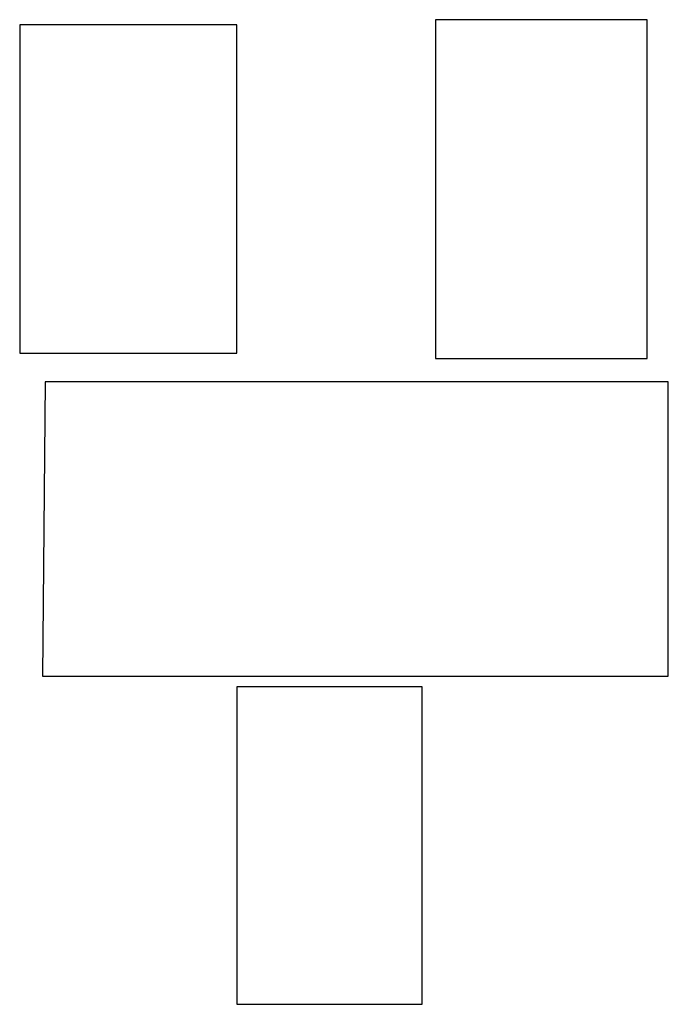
# Model space of a CAD drawing. Header units: millimetres. Extents: x -1 to 131, y 28 to 92.
# Tile 19 of 41: x 110.37 to 111.92, y 37.31 to 39.68. Entities that reach past the tile are written whole.
import ezdxf

# ---------------------------------------------------------------- set-up
doc = ezdxf.new("R2010")
doc.units = ezdxf.units.MM
doc.header["$LTSCALE"] = 1.21
doc.header["$MEASUREMENT"] = 0
doc.layers.get('0').update_dxf_attribs({"linetype": 'CONTINUOUS'})

msp = doc.modelspace()

# ---------------------------------------------------------------- linework, layer by layer
at = {"color": 7, "linetype": 'Continuous'}
for p, q in [((110.8857, 39.6628), (110.3651, 39.6628)), ((110.3651, 39.6628), (110.3651, 38.8754)), ((110.8857, 38.8754), (110.8857, 39.6628)), ((111.87, 39.6755), (111.362, 39.6755)), ((111.362, 39.6755), (111.362, 38.8627)), ((111.87, 38.8627), (111.87, 39.6755)), ((110.3651, 38.8754), (110.8857, 38.8754)), ((111.362, 38.8627), (111.87, 38.8627)), ((110.4262, 38.8067), (110.4194, 38.1008)), ((111.9207, 38.8067), (110.4262, 38.8067)), ((111.9207, 38.1008), (111.9207, 38.8067)), ((110.4194, 38.1008), (111.9207, 38.1008)), ((111.3303, 38.0754), (110.8858, 38.0754)), ((110.8858, 38.0754), (110.8858, 37.3134)), ((111.3303, 37.3134), (111.3303, 38.0754)), ((110.8858, 37.3134), (111.3303, 37.3134))]:
    msp.add_line(p, q, dxfattribs=at)

doc.saveas('drawing.dxf')
